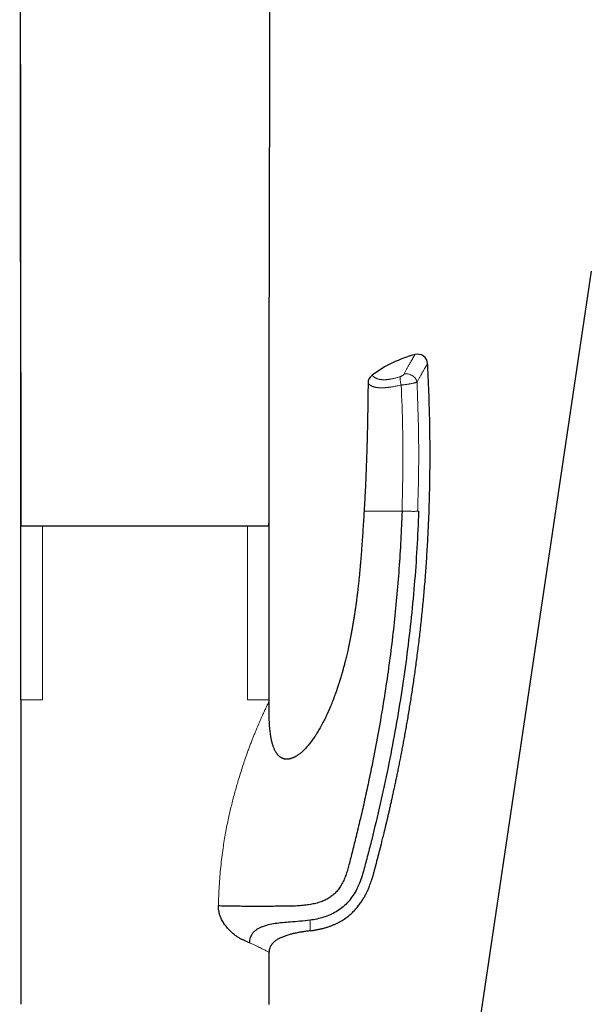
# Model space of a CAD drawing. Header units: millimetres. Extents: x 8 to 869, y 12 to 812.
# Tile 214 of 230: x 682 to 740, y 628 to 726. Entities that reach past the tile are written whole.
import ezdxf

# ---------------------------------------------------------------- set-up
doc = ezdxf.new("R2010")
doc.units = ezdxf.units.MM

msp = doc.modelspace()

# ---------------------------------------------------------------- linework, layer by layer
at = {"color": 7, "linetype": 'Continuous', "lineweight": 30}
for p, q in [((682.623, 675.903), (682.496, 799.701)), ((707.501, 774.074), (707.421, 698.793)), ((739.582, 701.373), (723.59, 594.051)), ((682.597, 658.613), (682.597, 675.913)), ((684.762, 675.913), (682.597, 675.913)), ((705.233, 675.913), (684.762, 675.913)), ((707.397, 675.913), (705.233, 675.913)), ((707.397, 658.613), (707.397, 675.913)), ((682.597, 658.598), (682.597, 628.221)), ((707.397, 658.413), (707.397, 658.613)), ((707.397, 628.213), (707.397, 633.413))]:
    msp.add_line(p, q, dxfattribs=at)
at = {"color": 252, "linetype": 'Continuous', "lineweight": 0}
for p, q in [((707.421, 698.793), (707.397, 675.903)), ((684.762, 658.614), (684.762, 675.913)), ((705.233, 658.614), (705.233, 675.913))]:
    msp.add_line(p, q, dxfattribs=at)
at = {"color": 7, "linetype": 'Continuous', "lineweight": 30, "flags": 128}
msp.add_lwpolyline([(682.497, 799.699), (682.561, 737.43), (682.624, 675.903)], dxfattribs=at)
at = {"color": 7, "linetype": 'Continuous', "lineweight": 30}
for centre, radius, start, end in [((725.282, 680.683), 12.807, 104.96986, 126.34903), ((722.233, 692.089), 1, 3.07384, 104.98857), ((718.284, 690.192), 1, 126.34905, 179.54349)]:
    msp.add_arc(centre, radius, start, end, dxfattribs=at)
for points, knots in [([(707.393, 675.903), (707.398, 679.81), (707.409, 687.44), (707.417, 695.07), (707.421, 698.793)], [0, 0, 0, 0, 0.512009, 1, 1, 1, 1]), ([(711.497, 635.552), (711.597, 635.565), (711.81, 635.594), (712.132, 635.65), (712.461, 635.716), (712.78, 635.793), (713.089, 635.879), (713.386, 635.975), (713.672, 636.079), (713.945, 636.193), (714.207, 636.315), (714.455, 636.445), (714.692, 636.582), (714.915, 636.725), (715.126, 636.872), (715.324, 637.024), (715.51, 637.179), (715.684, 637.336), (715.846, 637.494), (715.997, 637.653), (716.137, 637.811), (716.275, 637.977), (716.409, 638.148), (716.537, 638.326), (716.655, 638.499), (716.762, 638.667), (716.86, 638.829), (716.953, 638.994), (717.043, 639.161), (717.13, 639.332), (717.211, 639.501), (717.288, 639.67), (717.36, 639.838), (717.442, 640.036), (717.529, 640.266), (717.621, 640.525), (717.713, 640.81), (717.805, 641.12), (717.894, 641.455), (717.982, 641.783), (718.077, 642.138), (718.177, 642.521), (718.284, 642.928), (718.368, 643.257), (718.433, 643.51), (718.479, 643.69), (718.525, 643.869), (718.57, 644.047), (718.621, 644.249), (718.679, 644.48), (718.744, 644.743), (718.813, 645.021), (718.885, 645.316), (718.961, 645.624), (719.038, 645.946), (719.119, 646.282), (719.202, 646.633), (719.289, 647.002), (719.379, 647.389), (719.472, 647.795), (719.568, 648.217), (719.667, 648.654), (719.767, 649.108), (719.87, 649.578), (719.973, 650.055), (720.076, 650.539), (720.179, 651.029), (720.283, 651.533), (720.388, 652.052), (720.494, 652.582), (720.6, 653.123), (720.706, 653.675), (720.813, 654.241), (720.921, 654.825), (721.03, 655.427), (721.14, 656.048), (721.25, 656.683), (721.36, 657.333), (721.469, 657.997), (721.578, 658.676), (721.686, 659.37), (721.793, 660.078), (721.899, 660.801), (722.003, 661.538), (722.105, 662.29), (722.206, 663.056), (722.305, 663.838), (722.399, 664.611), (722.487, 665.375), (722.571, 666.129), (722.653, 666.896), (722.731, 667.675), (722.807, 668.466), (722.882, 669.294), (722.956, 670.161), (723.028, 671.066), (723.095, 671.985), (723.158, 672.919), (723.216, 673.867), (723.268, 674.83), (723.315, 675.78), (723.355, 676.715), (723.389, 677.636), (723.418, 678.569), (723.441, 679.513), (723.459, 680.47), (723.472, 681.439), (723.479, 682.42), (723.48, 683.413), (723.474, 684.417), (723.463, 685.434), (723.445, 686.462), (723.42, 687.483), (723.39, 688.494), (723.355, 689.496), (723.312, 690.509), (723.271, 691.392), (723.242, 691.938), (723.23, 692.143)], [0, 0, 0, 0, 0.0049782, 0.0106533, 0.0161982, 0.021615, 0.0269017, 0.0320561, 0.0370777, 0.0419678, 0.0467289, 0.0513628, 0.0558686, 0.060246, 0.0644947, 0.068615, 0.0726076, 0.0764738, 0.0802153, 0.0838336, 0.0873296, 0.0907037, 0.0944865, 0.098104, 0.1015563, 0.1048453, 0.107973, 0.1109412, 0.1142408, 0.1173719, 0.1204628, 0.1235194, 0.1265414, 0.1295287, 0.1341541, 0.1386969, 0.1431583, 0.1490066, 0.1547173, 0.1603155, 0.1658038, 0.1729507, 0.1799025, 0.1866597, 0.1897777, 0.1928526, 0.1958843, 0.1988823, 0.201995, 0.2061967, 0.2106671, 0.2154061, 0.2204133, 0.2256886, 0.2311304, 0.2368302, 0.2427878, 0.2490029, 0.2556101, 0.2624848, 0.2696268, 0.2770358, 0.2847114, 0.2926534, 0.3008613, 0.3088898, 0.3171569, 0.3256623, 0.3344058, 0.3433871, 0.3524393, 0.3617202, 0.3712299, 0.3809679, 0.3911397, 0.4015488, 0.4121949, 0.4230777, 0.4341969, 0.4455523, 0.4571436, 0.4689705, 0.4810329, 0.4933304, 0.505863, 0.5186303, 0.5316322, 0.5448685, 0.5572076, 0.5697434, 0.5824758, 0.5954047, 0.6085301, 0.6218519, 0.6366086, 0.651599, 0.666823, 0.6822804, 0.6979715, 0.7138961, 0.7300542, 0.7450711, 0.7602843, 0.7756939, 0.7913001, 0.8071027, 0.8231021, 0.8392983, 0.8556918, 0.8722826, 0.8890712, 0.9060578, 0.9232426, 0.9396274, 0.9561889, 0.9729276, 0.9898435, 1, 1, 1, 1]), ([(717.284, 690.2), (717.279, 689.618), (717.268, 688.453), (717.239, 686.705), (717.201, 684.958), (717.155, 683.31), (717.101, 681.761), (717.041, 680.311), (716.971, 678.862), (716.915, 677.896), (716.887, 677.413)], [0, 0, 0, 0, 0.136588, 0.27318, 0.409786, 0.546397, 0.659784, 0.773176, 0.886584, 1, 1, 1, 1]), ([(720.676, 677.413), (720.639, 676.457), (720.564, 674.544), (720.382, 671.678), (720.149, 668.819), (719.862, 665.972), (719.524, 663.152), (719.136, 660.353), (718.699, 657.566), (718.208, 654.766), (717.731, 652.3), (717.289, 650.176), (716.902, 648.41), (716.503, 646.676), (716.111, 645.052), (715.735, 643.543), (715.453, 642.418), (715.237, 641.601), (715.066, 641.083), (714.861, 640.586), (714.628, 640.136), (714.368, 639.737), (714.085, 639.392), (713.763, 639.087), (713.405, 638.827), (713.015, 638.613), (712.571, 638.43), (712.074, 638.281), (711.521, 638.168), (710.944, 638.089), (710.342, 638.039), (709.713, 638.011), (709.056, 638), (708.368, 637.996), (707.649, 637.991), (706.904, 637.988), (706.183, 637.986), (705.494, 637.988), (704.842, 637.991), (704.192, 637.996), (703.553, 638.004), (702.928, 638.016), (702.537, 638.027), (702.341, 638.032)], [0, 0, 0, 0, 0.055994, 0.11201, 0.167957, 0.223738, 0.279391, 0.334091, 0.389025, 0.444413, 0.500338, 0.535961, 0.571311, 0.606098, 0.640049, 0.669032, 0.697089, 0.707856, 0.718479, 0.728959, 0.739293, 0.748073, 0.756751, 0.765357, 0.773947, 0.782576, 0.791303, 0.801959, 0.812913, 0.824241, 0.836006, 0.848262, 0.861064, 0.874458, 0.88851, 0.903203, 0.918442, 0.931498, 0.944835, 0.958405, 0.972157, 0.98604, 1, 1, 1, 1]), ([(716.887, 677.413), (716.873, 677.2), (716.848, 676.777), (716.809, 676.148), (716.769, 675.532), (716.73, 674.928), (716.689, 674.336), (716.648, 673.767), (716.607, 673.221), (716.565, 672.698), (716.522, 672.185), (716.477, 671.683), (716.429, 671.174), (716.378, 670.659), (716.323, 670.138), (716.266, 669.631), (716.208, 669.138), (716.148, 668.659), (716.087, 668.194), (716.024, 667.743), (715.96, 667.305), (715.895, 666.882), (715.829, 666.472), (715.763, 666.076), (715.696, 665.694), (715.629, 665.326), (715.562, 664.972), (715.495, 664.631), (715.428, 664.299), (715.36, 663.977), (715.292, 663.664), (715.225, 663.367), (715.159, 663.084), (715.095, 662.816), (715.033, 662.566), (714.974, 662.333), (714.918, 662.116), (714.865, 661.913), (714.813, 661.724), (714.765, 661.548), (714.72, 661.387), (714.677, 661.239), (714.638, 661.104), (714.603, 660.983), (714.571, 660.876), (714.543, 660.782), (714.518, 660.701), (714.498, 660.634), (714.481, 660.58), (714.469, 660.54), (714.461, 660.514), (714.457, 660.5), (714.454, 660.491), (714.45, 660.479), (714.444, 660.459), (714.435, 660.43), (714.422, 660.389), (714.406, 660.338), (714.385, 660.273), (714.36, 660.195), (714.331, 660.105), (714.299, 660.007), (714.265, 659.906), (714.231, 659.803), (714.195, 659.698), (714.148, 659.56), (714.089, 659.388), (714.015, 659.181), (713.946, 658.992), (713.883, 658.822), (713.826, 658.673), (713.768, 658.522), (713.71, 658.374), (713.654, 658.234), (713.602, 658.105), (713.554, 657.989), (713.512, 657.89), (713.477, 657.806), (713.447, 657.735), (713.42, 657.674), (713.397, 657.622), (713.38, 657.581), (713.368, 657.554), (713.36, 657.536), (713.353, 657.519), (713.344, 657.499), (713.33, 657.468), (713.311, 657.425), (713.284, 657.366), (713.253, 657.296), (713.215, 657.214), (713.173, 657.122), (713.107, 656.982), (713.018, 656.795), (712.902, 656.561), (712.778, 656.318), (712.643, 656.065), (712.509, 655.823), (712.376, 655.592), (712.246, 655.374), (712.107, 655.152), (711.971, 654.943), (711.837, 654.747), (711.709, 654.567), (711.577, 654.389), (711.438, 654.212), (711.296, 654.038), (711.149, 653.87), (711.006, 653.715), (710.866, 653.573), (710.73, 653.444), (710.599, 653.328), (710.472, 653.224), (710.359, 653.138), (710.258, 653.067), (710.17, 653.009), (710.087, 652.958), (710.004, 652.911), (709.923, 652.868), (709.842, 652.829), (709.76, 652.794), (709.672, 652.761), (709.578, 652.73), (709.477, 652.704), (709.383, 652.687), (709.298, 652.677), (709.224, 652.672), (709.147, 652.672), (709.069, 652.676), (708.993, 652.685), (708.924, 652.699), (708.863, 652.715), (708.81, 652.732), (708.76, 652.751), (708.709, 652.773), (708.656, 652.799), (708.603, 652.829), (708.553, 652.861), (708.509, 652.891), (708.473, 652.919), (708.43, 652.953), (708.382, 652.996), (708.335, 653.043), (708.296, 653.085), (708.26, 653.127), (708.217, 653.179), (708.17, 653.242), (708.119, 653.316), (708.066, 653.402), (708.011, 653.5), (707.955, 653.611), (707.9, 653.734), (707.845, 653.87), (707.793, 654.019), (707.742, 654.181), (707.694, 654.356), (707.647, 654.551), (707.603, 654.768), (707.562, 655.008), (707.525, 655.263), (707.494, 655.533), (707.467, 655.818), (707.445, 656.117), (707.428, 656.422), (707.416, 656.732), (707.407, 657.045), (707.401, 657.37), (707.399, 657.707), (707.397, 658.056), (707.397, 658.293), (707.397, 658.413)], [0, 0, 0, 0, 0.01919, 0.038014, 0.056471, 0.074562, 0.092286, 0.109644, 0.125675, 0.14138, 0.15676, 0.171814, 0.186541, 0.202594, 0.21824, 0.233481, 0.248316, 0.262745, 0.276769, 0.290388, 0.3036, 0.316407, 0.328808, 0.340802, 0.352392, 0.363576, 0.374354, 0.384728, 0.394696, 0.404703, 0.414265, 0.423381, 0.432052, 0.440277, 0.448057, 0.455166, 0.461858, 0.468132, 0.473989, 0.479428, 0.484449, 0.489052, 0.493238, 0.497007, 0.500357, 0.503291, 0.505806, 0.507904, 0.509585, 0.510848, 0.511693, 0.511959, 0.512165, 0.512536, 0.51312, 0.514034, 0.515298, 0.51691, 0.518872, 0.521371, 0.524274, 0.527397, 0.530585, 0.533836, 0.537151, 0.54053, 0.546892, 0.553469, 0.560261, 0.56493, 0.569695, 0.574557, 0.57943, 0.583955, 0.588093, 0.591843, 0.595207, 0.597766, 0.600045, 0.602043, 0.60376, 0.60518, 0.605974, 0.606459, 0.606942, 0.607596, 0.608422, 0.609968, 0.611892, 0.614196, 0.616879, 0.619941, 0.623279, 0.630713, 0.638518, 0.646694, 0.655241, 0.66416, 0.671518, 0.679112, 0.68694, 0.695004, 0.701504, 0.708148, 0.71486, 0.72133, 0.728349, 0.735012, 0.74132, 0.747273, 0.75287, 0.758112, 0.762998, 0.767528, 0.770897, 0.774038, 0.776951, 0.779689, 0.782567, 0.785111, 0.787785, 0.79059, 0.793524, 0.796617, 0.799958, 0.802082, 0.804293, 0.80659, 0.808972, 0.811314, 0.813424, 0.815301, 0.816943, 0.818436, 0.820112, 0.821855, 0.823723, 0.825598, 0.827189, 0.828489, 0.829657, 0.832147, 0.834269, 0.8356, 0.83726, 0.839262, 0.841608, 0.844294, 0.847317, 0.850678, 0.854381, 0.858426, 0.862811, 0.867536, 0.872603, 0.878009, 0.883754, 0.890594, 0.897865, 0.905566, 0.913692, 0.922243, 0.931222, 0.940628, 0.949625, 0.958981, 0.968697, 0.978772, 0.989207, 1, 1, 1, 1]), ([(722.336, 677.413), (722.284, 676.186), (722.18, 673.731), (721.913, 670.055), (721.564, 666.386), (721.125, 662.728), (720.6, 659.081), (719.989, 655.448), (719.294, 651.831), (718.517, 648.231), (717.885, 645.587), (717.455, 643.887), (717.259, 643.123), (717.058, 642.359), (716.858, 641.597), (716.639, 640.839), (716.354, 640.103), (716.018, 639.427), (715.626, 638.82), (715.183, 638.291), (714.676, 637.825), (714.106, 637.437), (713.491, 637.127), (712.844, 636.89), (712.177, 636.716), (711.724, 636.643), (711.497, 636.606)], [0, 0, 0, 0, 0.083431, 0.166854, 0.250268, 0.333672, 0.417068, 0.500454, 0.583828, 0.667193, 0.750551, 0.768413, 0.786275, 0.804136, 0.821997, 0.839845, 0.85767, 0.875484, 0.891049, 0.906623, 0.922177, 0.937718, 0.953282, 0.968843, 0.984414, 1, 1, 1, 1]), ([(707.397, 675.903), (707.397, 675.903), (707.397, 675.903), (707.394, 675.903), (707.392, 675.903)], [0, 0, 0, 0, 0.259525, 1, 1, 1, 1]), ([(704.812, 634.637), (704.727, 634.677), (704.557, 634.755), (704.295, 634.911), (704.065, 635.07), (703.87, 635.222), (703.711, 635.357), (703.556, 635.5), (703.406, 635.651), (703.255, 635.816), (703.106, 635.994), (702.963, 636.186), (702.833, 636.382), (702.716, 636.583), (702.597, 636.818), (702.486, 637.091), (702.398, 637.402), (702.345, 637.717), (702.342, 637.927), (702.341, 638.032)], [0, 0, 0, 0, 0.082587, 0.165446, 0.24901, 0.300289, 0.350793, 0.400626, 0.449899, 0.498724, 0.55224, 0.603795, 0.653593, 0.70186, 0.748844, 0.815199, 0.878376, 0.939547, 1, 1, 1, 1]), ([(711.497, 636.606), (711.159, 636.567), (710.499, 636.492), (709.577, 636.435), (708.755, 636.366), (708.034, 636.276), (707.367, 636.157), (706.852, 636.008), (706.477, 635.85), (706.22, 635.711), (705.987, 635.548), (705.785, 635.355), (705.622, 635.134), (705.51, 634.889), (705.443, 634.63), (705.435, 634.453), (705.431, 634.365)], [0, 0, 0, 0, 0.145596, 0.283879, 0.394423, 0.497993, 0.59415, 0.683693, 0.726377, 0.767834, 0.808275, 0.847821, 0.886573, 0.924737, 0.962518, 1, 1, 1, 1]), ([(711.497, 635.551), (711.374, 635.535), (711.126, 635.502), (710.755, 635.447), (710.386, 635.385), (710.015, 635.312), (709.706, 635.241), (709.458, 635.176), (709.273, 635.123), (709.089, 635.064), (708.906, 634.999), (708.726, 634.928), (708.561, 634.856), (708.412, 634.782), (708.279, 634.709), (708.149, 634.629), (708.024, 634.542), (707.905, 634.447), (707.793, 634.343), (707.707, 634.247), (707.643, 634.165), (707.594, 634.093), (707.545, 634.011), (707.499, 633.917), (707.461, 633.818), (707.434, 633.725), (707.416, 633.641), (707.405, 633.566), (707.399, 633.49), (707.398, 633.439), (707.397, 633.413)], [0, 0, 0, 0, 0.075012, 0.150036, 0.225133, 0.300277, 0.377099, 0.415566, 0.454054, 0.49282, 0.531621, 0.57056, 0.609563, 0.639838, 0.670234, 0.700702, 0.731334, 0.76173, 0.792294, 0.823197, 0.838898, 0.854646, 0.875485, 0.896459, 0.917732, 0.939169, 0.954268, 0.969366, 0.984683, 1, 1, 1, 1]), ([(705.431, 634.366), (705.334, 634.409), (705.137, 634.497), (704.922, 634.59), (704.812, 634.637)], [0, 0, 0, 0, 0.491968, 1, 1, 1, 1])]:
    msp.add_open_spline(points, degree=3, knots=knots, dxfattribs=at)
at = {"color": 252, "linetype": 'Continuous', "lineweight": 0}
for points, knots in [([(720.889, 691.114), (720.914, 691.161), (720.963, 691.255), (721.035, 691.39), (721.105, 691.52), (721.173, 691.646), (721.239, 691.767), (721.302, 691.883), (721.364, 691.993), (721.425, 692.103), (721.486, 692.211), (721.545, 692.316), (721.601, 692.415), (721.657, 692.513), (721.713, 692.609), (721.766, 692.701), (721.814, 692.782), (721.853, 692.85), (721.885, 692.905), (721.911, 692.949), (721.933, 692.986), (721.95, 693.014), (721.962, 693.035), (721.97, 693.048), (721.974, 693.054), (721.974, 693.055), (721.974, 693.055)], [0, 0, 0, 0, 0.0378224, 0.0756619, 0.1135985, 0.151535, 0.1895438, 0.2275526, 0.2656624, 0.3037911, 0.3463051, 0.388819, 0.4314419, 0.4740648, 0.5257152, 0.5773655, 0.6292199, 0.6810743, 0.724724, 0.7683737, 0.8121499, 0.8559261, 0.8968444, 0.9377888, 0.9729371, 1, 1, 1, 1]), ([(723.231, 692.143), (723.231, 692.142), (723.23, 692.142), (723.226, 692.134), (723.218, 692.122), (723.206, 692.102), (723.188, 692.073), (723.163, 692.03), (723.131, 691.978), (723.098, 691.923), (723.065, 691.868), (723.034, 691.816), (723.001, 691.76), (722.959, 691.689), (722.906, 691.6), (722.842, 691.49), (722.772, 691.369), (722.704, 691.252), (722.64, 691.139), (722.581, 691.035), (722.52, 690.926), (722.456, 690.812), (722.39, 690.694), (722.322, 690.57), (722.252, 690.441), (722.204, 690.351), (722.18, 690.306)], [0, 0, 0, 0, 0.034967, 0.071421, 0.108005, 0.144605, 0.195589, 0.246573, 0.297744, 0.348915, 0.38344, 0.417965, 0.452548, 0.48713, 0.539627, 0.592123, 0.644816, 0.697508, 0.735138, 0.772786, 0.810563, 0.84834, 0.886186, 0.924032, 0.962008, 1, 1, 1, 1]), ([(717.691, 690.998), (717.692, 690.997), (717.692, 690.996), (717.697, 690.988), (717.706, 690.975), (717.719, 690.957), (717.737, 690.935), (717.761, 690.909), (717.79, 690.88), (717.826, 690.848), (717.871, 690.813), (717.924, 690.776), (717.987, 690.738), (718.06, 690.7), (718.134, 690.668), (718.206, 690.641), (718.275, 690.619), (718.343, 690.601), (718.411, 690.585), (718.476, 690.572), (718.546, 690.561), (718.62, 690.552), (718.7, 690.545), (718.786, 690.54), (718.879, 690.538), (718.978, 690.54), (719.085, 690.545), (719.184, 690.553), (719.273, 690.562), (719.358, 690.573), (719.456, 690.588), (719.568, 690.607), (719.676, 690.628), (719.777, 690.65), (719.888, 690.676), (720.021, 690.709), (720.176, 690.751), (720.336, 690.797), (720.445, 690.83), (720.499, 690.847)], [0, 0, 0, 0, 0.040416, 0.080845, 0.121316, 0.161802, 0.202385, 0.242984, 0.283297, 0.324172, 0.365046, 0.406491, 0.448032, 0.489615, 0.52931, 0.55589, 0.582475, 0.609052, 0.629099, 0.649145, 0.669114, 0.689143, 0.70917, 0.72946, 0.749748, 0.770352, 0.790955, 0.811701, 0.824515, 0.837328, 0.854699, 0.872083, 0.889452, 0.902723, 0.915993, 0.936775, 0.95778, 0.978788, 1, 1, 1, 1]), ([(720.499, 690.847), (720.515, 690.852), (720.546, 690.863), (720.6, 690.885), (720.659, 690.914), (720.72, 690.95), (720.774, 690.988), (720.817, 691.024), (720.849, 691.057), (720.873, 691.086), (720.884, 691.105), (720.889, 691.114)], [0, 0, 0, 0, 0.090766, 0.181576, 0.312785, 0.444107, 0.574975, 0.705872, 0.803802, 0.902119, 1, 1, 1, 1]), ([(720.6, 690.009), (720.531, 689.993), (720.392, 689.962), (720.188, 689.919), (719.987, 689.88), (719.816, 689.85), (719.674, 689.827), (719.56, 689.81), (719.448, 689.795), (719.339, 689.781), (719.232, 689.769), (719.128, 689.759), (719.027, 689.75), (718.918, 689.742), (718.802, 689.737), (718.681, 689.734), (718.567, 689.734), (718.459, 689.737), (718.357, 689.743), (718.262, 689.751), (718.172, 689.762), (718.092, 689.775), (718.021, 689.789), (717.957, 689.803), (717.897, 689.818), (717.822, 689.84), (717.738, 689.87), (717.659, 689.904), (717.597, 689.934), (717.549, 689.961), (717.506, 689.988), (717.468, 690.014), (717.434, 690.04), (717.404, 690.064), (717.378, 690.087), (717.349, 690.116), (717.321, 690.148), (717.299, 690.177), (717.286, 690.196), (717.285, 690.199), (717.284, 690.2)], [0, 0, 0, 0, 0.024169, 0.048427, 0.072979, 0.097642, 0.112675, 0.127734, 0.142872, 0.158035, 0.173488, 0.188968, 0.204523, 0.220103, 0.241472, 0.262948, 0.284474, 0.306316, 0.328198, 0.350371, 0.372577, 0.394847, 0.414335, 0.433837, 0.453378, 0.47293, 0.512278, 0.551692, 0.579362, 0.607046, 0.634769, 0.662503, 0.690351, 0.718207, 0.746087, 0.773974, 0.830365, 0.886805, 0.943379, 1, 1, 1, 1]), ([(722.18, 690.307), (722.18, 690.307), (722.169, 690.301), (722.143, 690.291), (722.096, 690.274), (722.04, 690.256), (721.972, 690.236), (721.893, 690.216), (721.803, 690.195), (721.705, 690.174), (721.598, 690.152), (721.489, 690.132), (721.383, 690.113), (721.279, 690.096), (721.172, 690.08), (721.07, 690.065), (720.973, 690.052), (720.881, 690.04), (720.787, 690.029), (720.693, 690.018), (720.631, 690.012), (720.6, 690.009), (720.6, 690.009)], [0, 0, 0, 0, 0.00003, 0.05494, 0.110232, 0.166729, 0.223641, 0.288861, 0.351316, 0.414334, 0.479156, 0.54461, 0.598823, 0.653407, 0.709164, 0.765329, 0.808962, 0.856073, 0.903432, 0.951568, 0.99997, 1, 1, 1, 1]), ([(720.676, 677.413), (720.713, 678.812), (720.786, 681.61), (720.758, 685.811), (720.653, 688.609), (720.6, 690.009)], [0, 0, 0, 0, 0.333174, 0.6665, 1, 1, 1, 1]), ([(722.18, 690.306), (722.232, 688.874), (722.335, 686.01), (722.359, 681.71), (722.281, 678.846), (722.242, 677.413)], [0, 0, 0, 0, 0.333385, 0.6667204, 1, 1, 1, 1]), ([(716.887, 677.413), (716.889, 677.413), (716.894, 677.413), (716.945, 677.413), (717.04, 677.413), (717.197, 677.413), (717.412, 677.413), (717.666, 677.413), (717.928, 677.413), (718.246, 677.413), (718.625, 677.413), (719.066, 677.413), (719.562, 677.413), (720.104, 677.413), (720.488, 677.413), (720.68, 677.413)], [0, 0, 0, 0, 0.10003, 0.200056, 0.300173, 0.400239, 0.500131, 0.562636, 0.625145, 0.687668, 0.750125, 0.812616, 0.875055, 0.937489, 1, 1, 1, 1]), ([(720.676, 677.413), (720.753, 677.413), (720.909, 677.413), (721.154, 677.411), (721.399, 677.41), (721.634, 677.408), (721.844, 677.407), (722.019, 677.408), (722.156, 677.41), (722.214, 677.412), (722.242, 677.413)], [0, 0, 0, 0, 0.117618, 0.241333, 0.369479, 0.499965, 0.630456, 0.758619, 0.882357, 1, 1, 1, 1]), ([(722.242, 677.413), (722.258, 677.413), (722.29, 677.414), (722.321, 677.413), (722.336, 677.413)], [0, 0, 0, 0, 0.499984, 1, 1, 1, 1]), ([(684.762, 658.613), (684.531, 658.613), (684.069, 658.613), (683.473, 658.613), (682.988, 658.613), (682.659, 658.613), (682.618, 658.613), (682.597, 658.613)], [0, 0, 0, 0, 0.172697, 0.345395, 0.563597, 0.781798, 1, 1, 1, 1]), ([(707.397, 658.413), (707.393, 658.407), (707.385, 658.394), (707.321, 658.272), (707.219, 658.07), (707.076, 657.777), (706.897, 657.399), (706.686, 656.935), (706.444, 656.385), (706.222, 655.865), (706.036, 655.415), (705.892, 655.06), (705.746, 654.693), (705.598, 654.309), (705.446, 653.909), (705.293, 653.493), (705.043, 652.796), (704.696, 651.772), (704.356, 650.675), (704.106, 649.812), (703.943, 649.223), (703.785, 648.628), (703.634, 648.026), (703.489, 647.417), (703.288, 646.518), (703.048, 645.314), (702.782, 643.691), (702.563, 641.92), (702.402, 639.996), (702.361, 638.692), (702.341, 638.032)], [0, 0, 0, 0, 0.02813, 0.056142, 0.085501, 0.115497, 0.146492, 0.178813, 0.212749, 0.248551, 0.267012, 0.285274, 0.303867, 0.322808, 0.342117, 0.36181, 0.381903, 0.43933, 0.500177, 0.525226, 0.550125, 0.575111, 0.600195, 0.625391, 0.650711, 0.710946, 0.772088, 0.846259, 0.922157, 1, 1, 1, 1]), ([(707.397, 658.613), (707.377, 658.613), (707.336, 658.613), (707.007, 658.613), (706.521, 658.613), (705.926, 658.613), (705.464, 658.613), (705.233, 658.613)], [0, 0, 0, 0, 0.218202, 0.436403, 0.654605, 0.827303, 1, 1, 1, 1]), ([(711.497, 635.551), (711.497, 635.553), (711.497, 635.555), (711.497, 635.577), (711.497, 635.61), (711.497, 635.658), (711.497, 635.719), (711.497, 635.794), (711.497, 635.885), (711.497, 635.994), (711.497, 636.122), (711.497, 636.267), (711.497, 636.426), (711.497, 636.546), (711.497, 636.606)], [0, 0, 0, 0, 0.080395, 0.160585, 0.24061, 0.32051, 0.400323, 0.480088, 0.559844, 0.647609, 0.735458, 0.823441, 0.911606, 1, 1, 1, 1]), ([(707.397, 633.413), (707.383, 633.421), (707.355, 633.436), (707.123, 633.555), (706.824, 633.704), (706.535, 633.847), (706.315, 633.954), (706.059, 634.077), (705.767, 634.214), (705.545, 634.314), (705.431, 634.366)], [0, 0, 0, 0, 0.187435, 0.379376, 0.576366, 0.653398, 0.734198, 0.818884, 0.907479, 1, 1, 1, 1])]:
    msp.add_open_spline(points, degree=3, knots=knots, dxfattribs=at)
for points in [[(720.499, 690.847), (720.493, 690.799), (720.48, 690.704), (720.495, 690.498), (720.533, 690.262), (720.578, 690.093), (720.6, 690.009)], [(722.18, 690.307), (722.162, 690.369), (722.126, 690.494), (722.018, 690.67), (721.876, 690.827), (721.703, 690.958), (721.509, 691.057), (721.302, 691.118), (721.09, 691.141), (720.956, 691.123), (720.889, 691.114)]]:
    msp.add_open_spline(points, degree=3, dxfattribs=at)

doc.saveas('drawing.dxf')
